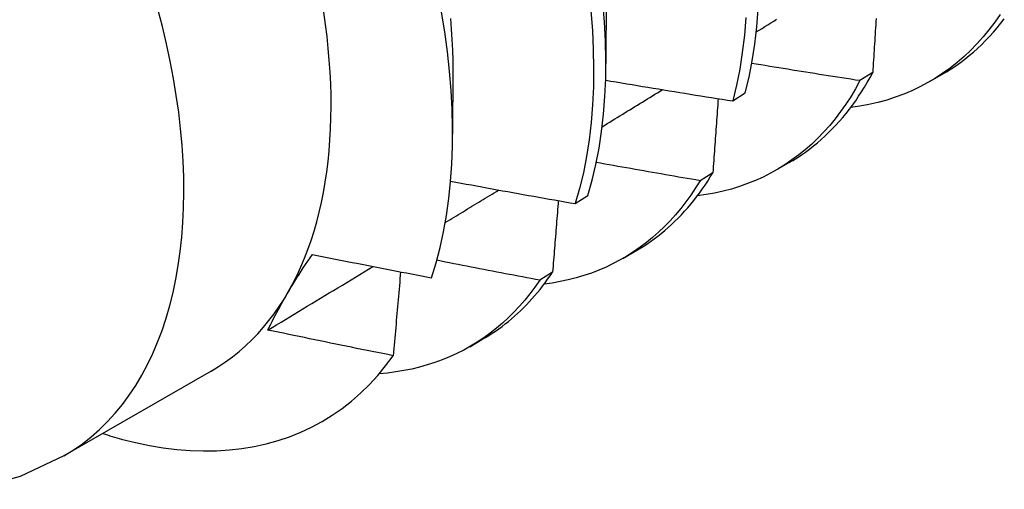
# Model space of a CAD drawing. Header units: inches. Extents: x 25 to 728, y 80 to 330.
# Tile 147 of 160: x 703.411 to 703.634, y 268.899 to 269.005. Entities that reach past the tile are written whole.
import ezdxf

# ---------------------------------------------------------------- set-up
doc = ezdxf.new("R2010")
doc.units = ezdxf.units.IN
doc.header["$MEASUREMENT"] = 0
doc.layers.add('Visible Edges(ANSI)', color=7, linetype='Continuous', lineweight=25)
doc.layers.add('Visible Tangent Edges(ANSI)', color=7, linetype='Continuous', lineweight=25)

msp = doc.modelspace()

# ---------------------------------------------------------------- linework, layer by layer
at = {"layer": 'Visible Edges(ANSI)'}
for p, q in [((703.54368, 269.0136), (703.54366, 268.99515)), ((703.50888, 268.99356), (703.50886, 268.97914)), ((703.6042, 268.99308), (703.6013, 268.99126)), ((703.61713, 268.99104), (703.61992, 268.99264)), ((703.57243, 268.98665), (703.57528, 268.98852)), ((703.58233, 268.971), (703.58512, 268.9726)), ((703.56792, 268.97038), (703.56501, 268.96857)), ((703.53671, 268.96337), (703.53957, 268.96523)), ((703.54753, 268.95096), (703.55032, 268.95257)), ((703.53154, 268.94781), (703.52862, 268.94601)), ((703.51274, 268.93092), (703.51552, 268.93253)), ((703.45402, 268.9254), (703.42062, 268.90616))]:
    msp.add_line(p, q, dxfattribs=at)
at = {"layer": 'Visible Edges(ANSI)', "flags": 128}
for points in [[(703.53957, 268.96523), (703.54054, 268.96869), (703.54138, 268.97227), (703.54209, 268.97596), (703.54267, 268.97976), (703.54312, 268.98367), (703.54343, 268.98767), (703.54361, 268.99177), (703.54366, 268.99596), (703.54357, 269.00024), (703.54334, 269.00459), (703.54299, 269.00902)], [(703.50407, 268.94657), (703.5051, 268.94994), (703.50601, 268.95342), (703.50679, 268.95701), (703.50746, 268.96071), (703.50799, 268.9645), (703.5084, 268.96839), (703.50868, 268.97236), (703.50883, 268.97641), (703.50886, 268.98055), (703.50876, 268.98476), (703.50853, 268.98904), (703.50817, 268.9934), (703.50768, 268.99782), (703.50706, 269.0023), (703.50632, 269.00683)], [(703.50834, 269.00539), (703.50855, 269.00297), (703.50871, 269.00058), (703.50882, 268.99821), (703.50889, 268.99587), (703.50891, 268.99356)], [(703.54023, 269.00708), (703.54058, 269.00266), (703.54079, 268.99831), (703.54087, 268.99404), (703.54082, 268.98986), (703.54063, 268.98576), (703.5403, 268.98177), (703.53985, 268.97787), (703.53926, 268.97407), (703.53854, 268.97039), (703.53769, 268.96682), (703.53671, 268.96337)], [(703.57541, 269.00556), (703.57508, 269.00157), (703.57461, 268.99768), (703.57402, 268.99389), (703.57329, 268.99021), (703.57243, 268.98665)], [(703.57528, 268.98852), (703.57613, 268.99209), (703.57685, 268.99578), (703.57744, 268.99957), (703.57789, 269.00347), (703.57821, 269.00747)], [(703.63312, 269.00629), (703.63189, 269.00451), (703.6306, 269.00281), (703.62926, 269.00118), (703.62787, 268.99962), (703.62643, 268.99813), (703.62493, 268.99672), (703.62339, 268.99539), (703.62179, 268.99412), (703.62015, 268.99294), (703.61846, 268.99183), (703.61672, 268.99081), (703.61494, 268.98986), (703.61311, 268.98899), (703.61124, 268.9882), (703.60933, 268.98749), (703.60738, 268.98686), (703.60539, 268.98631), (703.60336, 268.98585), (703.6013, 268.98547), (703.5992, 268.98517)], [(703.60499, 269.00538), (703.60494, 269.00466), (703.6049, 269.00394), (703.60485, 269.00322), (703.6048, 269.0025), (703.60476, 269.00177), (703.60471, 269.00105), (703.60467, 269.00033), (703.60462, 268.9996), (703.60457, 268.99888), (703.60453, 268.99816), (703.60448, 268.99743), (703.60443, 268.99671), (703.60439, 268.99598), (703.60434, 268.99526), (703.60429, 268.99453), (703.60425, 268.9938), (703.6042, 268.99308)], [(703.57777, 269.00231), (703.57843, 269.00272), (703.57909, 269.00312), (703.57976, 269.00353), (703.58042, 269.00394), (703.58108, 269.00435), (703.58174, 269.00476), (703.5824, 269.00517)], [(703.61992, 268.99264), (703.62099, 268.99328), (703.62205, 268.99395), (703.62309, 268.99465), (703.62411, 268.99538), (703.62511, 268.99614), (703.6261, 268.99693), (703.62706, 268.99774), (703.62801, 268.99859), (703.62894, 268.99947), (703.62984, 269.00037), (703.63073, 269.0013), (703.6316, 269.00226), (703.63244, 269.00325), (703.63327, 269.00427), (703.63408, 269.00531)], [(703.6013, 268.99126), (703.60028, 268.99141), (703.59925, 268.99157), (703.59823, 268.99173), (703.5972, 268.99189), (703.59618, 268.99205), (703.59515, 268.99221), (703.59413, 268.99237), (703.59311, 268.99253), (703.59208, 268.99269), (703.59106, 268.99285), (703.59003, 268.99301), (703.58901, 268.99318), (703.58799, 268.99334), (703.58696, 268.9935), (703.58594, 268.99367), (703.58492, 268.99383), (703.5839, 268.994), (703.58287, 268.99417), (703.58185, 268.99433), (703.58083, 268.9945), (703.57981, 268.99467), (703.57879, 268.99484), (703.57776, 268.995), (703.57674, 268.99517)], [(703.58512, 268.9726), (703.58609, 268.97318), (703.58706, 268.97379), (703.58801, 268.97442), (703.58894, 268.97507), (703.58986, 268.97575), (703.59076, 268.97645), (703.59165, 268.97718), (703.59252, 268.97793), (703.59337, 268.9787), (703.59421, 268.9795), (703.59504, 268.98032), (703.59584, 268.98117), (703.59664, 268.98204), (703.59741, 268.98293), (703.59817, 268.98384), (703.59891, 268.98478), (703.59963, 268.98574), (703.60034, 268.98672), (703.60102, 268.98773), (703.60169, 268.98875), (703.60235, 268.9898), (703.60298, 268.99087), (703.6036, 268.99196), (703.6042, 268.99308)], [(703.5436, 268.99139), (703.5448, 268.99118), (703.546, 268.99098), (703.5472, 268.99078), (703.5484, 268.99057), (703.54959, 268.99037), (703.55079, 268.99017), (703.55199, 268.98997), (703.55319, 268.98977), (703.5544, 268.98957), (703.5556, 268.98937), (703.5568, 268.98917), (703.558, 268.98897), (703.5592, 268.98878), (703.5604, 268.98858), (703.5616, 268.98839), (703.56281, 268.98819), (703.56401, 268.988), (703.56521, 268.9878), (703.56641, 268.98761), (703.56762, 268.98742), (703.56882, 268.98722), (703.57002, 268.98703), (703.57123, 268.98684), (703.57243, 268.98665)], [(703.6013, 268.99126), (703.60028, 268.98941), (703.59921, 268.98763), (703.59809, 268.9859), (703.59692, 268.98424), (703.5957, 268.98264), (703.59444, 268.98111), (703.59312, 268.97963), (703.59176, 268.97823), (703.59036, 268.97689), (703.58891, 268.97561), (703.58742, 268.97441), (703.58588, 268.97327), (703.5843, 268.9722), (703.58268, 268.9712), (703.58102, 268.97027), (703.57932, 268.96941), (703.57758, 268.96863), (703.5758, 268.96791), (703.57399, 268.96726), (703.57214, 268.96669), (703.57025, 268.96619), (703.56833, 268.96576), (703.56638, 268.96541), (703.5644, 268.96513)], [(703.5428, 268.98082), (703.54338, 268.98117), (703.54395, 268.98152), (703.54452, 268.98187), (703.54509, 268.98222), (703.54566, 268.98257), (703.54623, 268.98292), (703.5468, 268.98327), (703.54737, 268.98362), (703.54794, 268.98397), (703.54851, 268.98432), (703.54909, 268.98467), (703.54966, 268.98502), (703.55023, 268.98537), (703.5508, 268.98572), (703.55137, 268.98607), (703.55194, 268.98642), (703.55251, 268.98677), (703.55308, 268.98712), (703.55365, 268.98747), (703.55422, 268.98782), (703.55479, 268.98817), (703.55536, 268.98852), (703.55594, 268.98887), (703.55651, 268.98922)], [(703.56912, 268.98718), (703.56907, 268.98648), (703.56903, 268.98578), (703.56898, 268.98509), (703.56893, 268.98439), (703.56888, 268.98369), (703.56883, 268.98299), (703.56878, 268.98229), (703.56873, 268.9816), (703.56868, 268.9809), (703.56863, 268.9802), (703.56858, 268.9795), (703.56853, 268.9788), (703.56848, 268.9781), (703.56843, 268.9774), (703.56838, 268.9767), (703.56833, 268.976), (703.56828, 268.9753), (703.56823, 268.9746), (703.56818, 268.97389), (703.56813, 268.97319), (703.56807, 268.97249), (703.56802, 268.97179), (703.56797, 268.97109), (703.56792, 268.97038)], [(703.56501, 268.96857), (703.56403, 268.96874), (703.56305, 268.96891), (703.56207, 268.96908), (703.56108, 268.96924), (703.5601, 268.96941), (703.55912, 268.96958), (703.55814, 268.96975), (703.55716, 268.96992), (703.55618, 268.9701), (703.55519, 268.97027), (703.55421, 268.97044), (703.55323, 268.97061), (703.55225, 268.97079), (703.55127, 268.97096), (703.55029, 268.97113), (703.54931, 268.97131), (703.54833, 268.97148), (703.54735, 268.97166), (703.54637, 268.97183), (703.54539, 268.97201), (703.54441, 268.97219), (703.54343, 268.97236), (703.54245, 268.97254), (703.54147, 268.97272)], [(703.55032, 268.95257), (703.5512, 268.95309), (703.55207, 268.95363), (703.55292, 268.95419), (703.55377, 268.95477), (703.5546, 268.95537), (703.55542, 268.95599), (703.55622, 268.95662), (703.55702, 268.95728), (703.5578, 268.95796), (703.55857, 268.95866), (703.55933, 268.95937), (703.56007, 268.96011), (703.5608, 268.96087), (703.56151, 268.96164), (703.56222, 268.96243), (703.56291, 268.96324), (703.56358, 268.96407), (703.56424, 268.96492), (703.56489, 268.96578), (703.56553, 268.96667), (703.56615, 268.96757), (703.56675, 268.96849), (703.56734, 268.96943), (703.56792, 268.97038)], [(703.50841, 268.96848), (703.50958, 268.96826), (703.51076, 268.96804), (703.51194, 268.96782), (703.51311, 268.96761), (703.51429, 268.96739), (703.51547, 268.96717), (703.51665, 268.96696), (703.51782, 268.96674), (703.519, 268.96652), (703.52018, 268.96631), (703.52136, 268.9661), (703.52254, 268.96588), (703.52372, 268.96567), (703.5249, 268.96546), (703.52608, 268.96525), (703.52726, 268.96504), (703.52844, 268.96483), (703.52962, 268.96462), (703.5308, 268.96441), (703.53198, 268.9642), (703.53316, 268.96399), (703.53434, 268.96378), (703.53552, 268.96358), (703.53671, 268.96337)], [(703.56501, 268.96857), (703.56399, 268.96692), (703.56292, 268.96532), (703.56181, 268.96377), (703.56065, 268.96228), (703.55945, 268.96085), (703.55821, 268.95948), (703.55693, 268.95816), (703.55561, 268.9569), (703.55425, 268.9557), (703.55286, 268.95455), (703.55142, 268.95347), (703.54994, 268.95245), (703.54843, 268.95149), (703.54689, 268.9506), (703.5453, 268.94976), (703.54368, 268.94899), (703.54203, 268.94828), (703.54035, 268.94763), (703.53863, 268.94704), (703.53689, 268.94652), (703.53511, 268.94607), (703.5333, 268.94568), (703.53147, 268.94535), (703.5296, 268.94509)], [(703.50718, 268.95908), (703.50769, 268.95939), (703.50819, 268.9597), (703.5087, 268.96), (703.50921, 268.96031), (703.50971, 268.96062), (703.51022, 268.96093), (703.51072, 268.96123), (703.51123, 268.96154), (703.51173, 268.96185), (703.51224, 268.96216), (703.51275, 268.96247), (703.51325, 268.96277), (703.51376, 268.96308), (703.51426, 268.96339), (703.51477, 268.9637), (703.51527, 268.964), (703.51578, 268.96431), (703.51628, 268.96462), (703.51679, 268.96493), (703.51729, 268.96524), (703.5178, 268.96554), (703.51831, 268.96585), (703.51881, 268.96616), (703.51932, 268.96647)], [(703.53284, 268.96405), (703.53279, 268.96337), (703.53273, 268.9627), (703.53268, 268.96203), (703.53263, 268.96135), (703.53257, 268.96068), (703.53252, 268.96), (703.53247, 268.95933), (703.53241, 268.95865), (703.53236, 268.95798), (703.53231, 268.9573), (703.53225, 268.95662), (703.5322, 268.95595), (703.53214, 268.95527), (703.53209, 268.95459), (703.53203, 268.95392), (703.53198, 268.95324), (703.53192, 268.95256), (703.53187, 268.95189), (703.53181, 268.95121), (703.53176, 268.95053), (703.5317, 268.94985), (703.53165, 268.94917), (703.53159, 268.94849), (703.53154, 268.94781)], [(703.46693, 268.93471), (703.46724, 268.93536), (703.46756, 268.93602), (703.46789, 268.93668), (703.46823, 268.93735), (703.46858, 268.93802), (703.46894, 268.9387), (703.46931, 268.93939), (703.46969, 268.94008), (703.47008, 268.94077), (703.47048, 268.94148), (703.47089, 268.94219), (703.47131, 268.9429), (703.47173, 268.94362), (703.47217, 268.94434), (703.47262, 268.94507), (703.47307, 268.94581), (703.47353, 268.94655), (703.474, 268.94729), (703.47448, 268.94804), (703.47497, 268.94879), (703.47547, 268.94955), (703.47598, 268.95032), (703.47649, 268.95109), (703.47702, 268.95186)], [(703.47702, 268.95186), (703.47814, 268.95163), (703.47926, 268.95141), (703.48039, 268.95118), (703.48151, 268.95096), (703.48264, 268.95073), (703.48377, 268.95051), (703.48489, 268.95028), (703.48602, 268.95006), (703.48714, 268.94984), (703.48827, 268.94962), (703.4894, 268.94939), (703.49053, 268.94917), (703.49165, 268.94895), (703.49278, 268.94873), (703.49391, 268.94852), (703.49504, 268.9483), (703.49616, 268.94808), (703.49729, 268.94786), (703.49842, 268.94765), (703.49955, 268.94743), (703.50068, 268.94721), (703.50181, 268.947), (703.50294, 268.94679), (703.50407, 268.94657)], [(703.52862, 268.94601), (703.52765, 268.9462), (703.52667, 268.94638), (703.5257, 268.94656), (703.52472, 268.94675), (703.52375, 268.94693), (703.52277, 268.94712), (703.5218, 268.9473), (703.52082, 268.94749), (703.51985, 268.94767), (703.51888, 268.94786), (703.5179, 268.94805), (703.51693, 268.94823), (703.51596, 268.94842), (703.51498, 268.94861), (703.51401, 268.9488), (703.51304, 268.94899), (703.51207, 268.94918), (703.51109, 268.94937), (703.51012, 268.94956), (703.50915, 268.94975), (703.50818, 268.94994), (703.50721, 268.95013), (703.50623, 268.95033), (703.50526, 268.95052)], [(703.46693, 268.93471), (703.46792, 268.93531), (703.46892, 268.93591), (703.46991, 268.93651), (703.47091, 268.93711), (703.4719, 268.93771), (703.4729, 268.93831), (703.47389, 268.93891), (703.47488, 268.93951), (703.47588, 268.94011), (703.47687, 268.94071), (703.47787, 268.94131), (703.47886, 268.94191), (703.47985, 268.94251), (703.48085, 268.94311), (703.48184, 268.94371), (703.48283, 268.94431), (703.48383, 268.94492), (703.48482, 268.94552), (703.48581, 268.94612), (703.48681, 268.94672), (703.4878, 268.94732), (703.48879, 268.94792), (703.48979, 268.94852), (703.49078, 268.94912)], [(703.49704, 268.94791), (703.49697, 268.94712), (703.49691, 268.94633), (703.49684, 268.94554), (703.49677, 268.94475), (703.4967, 268.94396), (703.49663, 268.94317), (703.49657, 268.94238), (703.4965, 268.94159), (703.49643, 268.9408), (703.49636, 268.94001), (703.49629, 268.93922), (703.49622, 268.93842), (703.49615, 268.93763), (703.49608, 268.93684), (703.49601, 268.93605), (703.49594, 268.93525), (703.49587, 268.93446), (703.4958, 268.93366), (703.49573, 268.93287), (703.49566, 268.93208), (703.49559, 268.93128), (703.49551, 268.93049), (703.49544, 268.92969), (703.49537, 268.92889)], [(703.51552, 268.93253), (703.5163, 268.93299), (703.51707, 268.93346), (703.51784, 268.93396), (703.51859, 268.93446), (703.51933, 268.93499), (703.52007, 268.93553), (703.52079, 268.93608), (703.52151, 268.93665), (703.52221, 268.93724), (703.52291, 268.93784), (703.52359, 268.93845), (703.52427, 268.93909), (703.52493, 268.93973), (703.52559, 268.94039), (703.52623, 268.94107), (703.52686, 268.94176), (703.52748, 268.94247), (703.5281, 268.94319), (703.5287, 268.94392), (703.52929, 268.94467), (703.52987, 268.94544), (703.53043, 268.94621), (703.53099, 268.94701), (703.53154, 268.94781)], [(703.52862, 268.94601), (703.52754, 268.94445), (703.52641, 268.94295), (703.52524, 268.9415), (703.52403, 268.9401), (703.52278, 268.93877), (703.52148, 268.93748), (703.52015, 268.93626), (703.51878, 268.9351), (703.51738, 268.93399), (703.51593, 268.93295), (703.51445, 268.93196), (703.51293, 268.93104), (703.51138, 268.93017), (703.50979, 268.92937), (703.50817, 268.92863), (703.50651, 268.92795), (703.50483, 268.92733), (703.50311, 268.92678), (703.50136, 268.92629), (703.49958, 268.92586), (703.49778, 268.9255), (703.49594, 268.9252), (703.49408, 268.92496), (703.49219, 268.92479)], [(703.49537, 268.92889), (703.49418, 268.92913), (703.49299, 268.92936), (703.49181, 268.9296), (703.49062, 268.92984), (703.48943, 268.93008), (703.48825, 268.93031), (703.48706, 268.93055), (703.48587, 268.93079), (703.48469, 268.93103), (703.4835, 268.93127), (703.48232, 268.93151), (703.48113, 268.93176), (703.47995, 268.932), (703.47876, 268.93224), (703.47758, 268.93249), (703.47639, 268.93273), (703.47521, 268.93298), (703.47403, 268.93322), (703.47284, 268.93347), (703.47166, 268.93372), (703.47048, 268.93396), (703.46929, 268.93421), (703.46811, 268.93446), (703.46693, 268.93471)], [(703.43366, 268.90997), (703.43687, 268.90918), (703.44003, 268.90853), (703.44316, 268.90802), (703.44625, 268.90764), (703.4493, 268.90741), (703.45231, 268.90731), (703.45527, 268.90735), (703.45818, 268.90753), (703.46104, 268.90785), (703.46384, 268.90831), (703.46657, 268.90891), (703.46924, 268.90965), (703.47185, 268.91052), (703.47438, 268.91153), (703.47684, 268.91268), (703.47922, 268.91396), (703.48153, 268.91537), (703.48376, 268.91692), (703.48591, 268.91859), (703.48798, 268.9204), (703.48996, 268.92234), (703.49186, 268.9244), (703.49366, 268.92659), (703.49537, 268.92889)], [(703.42062, 268.90616), (703.41069, 268.90152), (703.4002, 268.89859)]]:
    msp.add_lwpolyline(points, dxfattribs=at)
at = {"layer": 'Visible Edges(ANSI)'}
for centre, major_axis, start_param, end_param in [((703.38865, 269.03892), (-0.06537, 0.11352), 3.141593, 6.283185), ((703.40605, 269.04894), (0.07761, -0.13476), 5.714073, 5.753562)]:
    msp.add_ellipse(centre, major_axis=major_axis, ratio=0.578093, start_param=start_param, end_param=end_param, dxfattribs=at)
at = {"layer": 'Visible Tangent Edges(ANSI)'}
msp.add_ellipse((703.35524, 269.01968), major_axis=(0.06537, -0.11352), ratio=0.578093, start_param=0, end_param=3.141593, dxfattribs=at)

doc.saveas('drawing.dxf')
